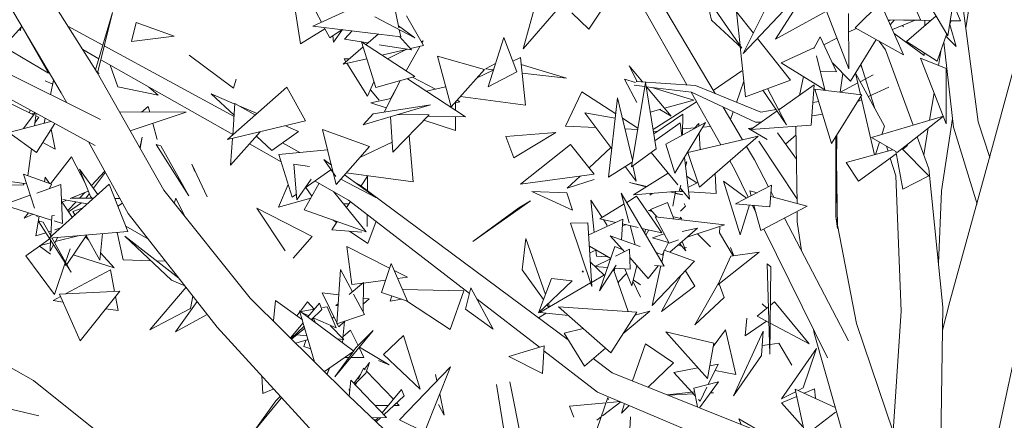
# Model space of a CAD drawing. Header units: metres. Extents: x -14.5 to 13.1, y -18.9 to 3.3.
# Tile 156 of 216: x 10.825 to 11.345, y 1.93 to 2.141. Entities that reach past the tile are written whole.
import ezdxf

# ---------------------------------------------------------------- set-up
doc = ezdxf.new("R2010")
doc.units = ezdxf.units.M
doc.layers.add('G-IMPT', color=7, linetype='Continuous', lineweight=5)
doc.layers.add('L-PLNT', color=7, linetype='Continuous', lineweight=5, true_color=0x005900)

# ---------------------------------------------------------------- blocks, each defined once
blk = doc.blocks.new('ÁRVORES ORNAMENTAIS - Pequeno e Médio Porte - Ipê-roxo-2940656-CORTE_CALÇADA')
at = {"layer": 'G-IMPT', "color": 253, "true_color": 0xaaaaaa}
for p, q in [((7.18502, 2.11328), (7.14893, 2.17035)), ((7.42139, 2.16711), (7.40991, 2.12569)), ((7.61959, 2.14103), (7.60974, 2.16436)), ((7.63931, 2.16685), (7.63414, 2.13265)), ((7.64359, 2.1368), (7.6475, 2.16293)), ((7.16603, 2.10258), (7.13208, 2.15992)), ((7.51117, 2.10219), (7.47743, 2.15906)), ((7.5441, 2.15959), (7.52611, 2.12335)), ((7.56153, 2.15966), (7.54306, 2.13081)), ((7.61727, 2.16097), (7.63414, 2.13265)), ((7.65009, 2.08733), (7.64052, 2.16024)), ((7.4345, 2.15412), (7.40991, 2.12569)), ((7.49632, 2.10676), (7.4699, 2.15355)), ((7.52534, 2.12615), (7.50654, 2.15329)), ((7.50928, 2.1408), (7.50654, 2.15329)), ((7.55456, 2.15347), (7.52611, 2.12335)), ((7.65761, 2.07428), (7.67965, 2.15542)), ((7.28929, 2.14762), (7.29242, 2.12843)), ((7.32861, 2.15126), (7.29894, 2.13776)), ((7.34122, 2.1516), (7.34428, 2.1369)), ((7.44462, 2.13612), (7.4533, 2.14923)), ((7.57709, 2.1495), (7.54306, 2.13081)), ((7.5852, 2.13679), (7.5985, 2.15008)), ((7.5985, 2.15008), (7.61063, 2.12268)), ((7.63677, 2.15002), (7.64071, 2.14052)), ((7.18418, 2.11461), (7.19305, 2.14494)), ((7.18521, 2.11295), (7.19305, 2.14494)), ((7.30046, 2.14541), (7.30344, 2.13981)), ((7.33165, 2.14266), (7.35271, 2.13157)), ((7.34834, 2.14315), (7.35737, 2.1275)), ((7.44462, 2.13612), (7.43566, 2.14475)), ((7.53141, 2.13402), (7.52248, 2.14528)), ((7.52441, 2.12749), (7.52248, 2.14528)), ((7.56995, 2.14558), (7.58176, 2.11514)), ((7.58165, 2.14436), (7.58176, 2.11514)), ((7.6123, 2.1296), (7.62778, 2.14295)), ((7.14534, 2.13752), (7.13373, 2.12482)), ((7.14456, 2.1355), (7.14468, 2.13679)), ((7.14531, 2.13748), (7.15938, 2.11292)), ((7.188, 2.12768), (7.16959, 2.13768)), ((7.20317, 2.12955), (7.20563, 2.13973)), ((7.22575, 2.13238), (7.20563, 2.13973)), ((7.29242, 2.12843), (7.30526, 2.13639)), ((7.34527, 2.13212), (7.29894, 2.13776)), ((7.30491, 2.13704), (7.30787, 2.13147)), ((7.34408, 2.13787), (7.35271, 2.13157)), ((7.52534, 2.12615), (7.50928, 2.1408)), ((7.58169, 2.13446), (7.58572, 2.1365)), ((7.5852, 2.13679), (7.61063, 2.12268)), ((7.61959, 2.14103), (7.60259, 2.14084)), ((7.60372, 2.14086), (7.60277, 2.14045)), ((7.60578, 2.14088), (7.60367, 2.13842)), ((7.61676, 2.14085), (7.60485, 2.13594)), ((7.6102, 2.13814), (7.61066, 2.13728)), ((7.62521, 2.14073), (7.61059, 2.14093)), ((7.6219, 2.14078), (7.62183, 2.13782)), ((7.63501, 2.13841), (7.63576, 2.14058)), ((7.63852, 2.12692), (7.6351, 2.13866)), ((7.64071, 2.14052), (7.63534, 2.14059)), ((7.14456, 2.1355), (7.14375, 2.13578)), ((7.20317, 2.12955), (7.22575, 2.13238)), ((7.31434, 2.13589), (7.30787, 2.13147)), ((7.30976, 2.12925), (7.30946, 2.13255)), ((7.30976, 2.12925), (7.31445, 2.13587)), ((7.31568, 2.13077), (7.31972, 2.13523)), ((7.33337, 2.13357), (7.32685, 2.12794)), ((7.34448, 2.1359), (7.34527, 2.13212)), ((7.3446, 2.1322), (7.35095, 2.12523)), ((7.39962, 2.13171), (7.39137, 2.10571)), ((7.40647, 2.11371), (7.39962, 2.13171)), ((7.55103, 2.10927), (7.53359, 2.13126)), ((7.56659, 2.13214), (7.56325, 2.12602)), ((7.56659, 2.13214), (7.57537, 2.11356)), ((7.56862, 2.12784), (7.57548, 2.13132)), ((7.60571, 2.13381), (7.62148, 2.12227)), ((7.62846, 2.11918), (7.63345, 2.13382)), ((7.63852, 2.12692), (7.633, 2.1325)), ((7.13568, 2.12695), (7.15938, 2.11292)), ((7.25727, 2.09003), (7.18872, 2.12729)), ((7.32545, 2.12673), (7.31495, 2.11768)), ((7.31568, 2.13077), (7.3279, 2.12885)), ((7.3321, 2.10528), (7.32463, 2.12939)), ((7.3528, 2.11109), (7.32463, 2.12939)), ((7.33384, 2.12792), (7.35095, 2.12523)), ((7.34813, 2.11413), (7.35541, 2.12705)), ((7.35737, 2.1275), (7.35037, 2.12588)), ((7.3562, 2.12953), (7.35706, 2.12996)), ((7.35651, 2.129), (7.35706, 2.12996)), ((7.52734, 2.10051), (7.52447, 2.12694)), ((7.56373, 2.1265), (7.54608, 2.11839)), ((7.58267, 2.10875), (7.59626, 2.13065)), ((7.60116, 2.12519), (7.59785, 2.12977)), ((7.6123, 2.1296), (7.62846, 2.11918)), ((7.63698, 2.08439), (7.63192, 2.12935)), ((7.18591, 2.12052), (7.17741, 2.12532)), ((7.25696, 2.10503), (7.2336, 2.12242)), ((7.32737, 2.12055), (7.31495, 2.11768)), ((7.31537, 2.12043), (7.31831, 2.12057)), ((7.34895, 2.12555), (7.33538, 2.12241)), ((7.33831, 2.12051), (7.34776, 2.12527)), ((7.3895, 2.11485), (7.36469, 2.12196)), ((7.37192, 2.0951), (7.36469, 2.12196)), ((7.40848, 2.12117), (7.40436, 2.11924)), ((7.41105, 2.09605), (7.40848, 2.12117)), ((7.56917, 2.1041), (7.5648, 2.12209)), ((7.61567, 2.08554), (7.60116, 2.12519)), ((7.61961, 2.1209), (7.63316, 2.11532)), ((7.61961, 2.1209), (7.63325, 2.08623)), ((7.62151, 2.12366), (7.62148, 2.12227)), ((7.62918, 2.11696), (7.63056, 2.12536)), ((7.25659, 2.08058), (7.18693, 2.11994)), ((7.19588, 2.10563), (7.19188, 2.11714)), ((7.31537, 2.12043), (7.31635, 2.11888)), ((7.31683, 2.11811), (7.32773, 2.10081)), ((7.39529, 2.11807), (7.3901, 2.1152)), ((7.40885, 2.11756), (7.43275, 2.11024)), ((7.47002, 2.10858), (7.46584, 2.11679)), ((7.46584, 2.11679), (7.47287, 2.10838)), ((7.56917, 2.1041), (7.54608, 2.11839)), ((7.57309, 2.11838), (7.58267, 2.10875)), ((7.5887, 2.11599), (7.58792, 2.11722)), ((7.58818, 2.11764), (7.5887, 2.11599)), ((7.59533, 2.09477), (7.58818, 2.11763)), ((7.63316, 2.11532), (7.63325, 2.08623)), ((7.13337, 2.11502), (7.18672, 2.08847)), ((7.22025, 2.05121), (7.18502, 2.11328)), ((7.1853, 2.1133), (7.18612, 2.11269)), ((7.3321, 2.10528), (7.3528, 2.11109)), ((7.35153, 2.11074), (7.36365, 2.10448)), ((7.3895, 2.11485), (7.37192, 2.0951)), ((7.39407, 2.11442), (7.38559, 2.11045)), ((7.3901, 2.1152), (7.39407, 2.11474)), ((7.40647, 2.11371), (7.39137, 2.10571)), ((7.40932, 2.11296), (7.43275, 2.11024)), ((7.51025, 2.10374), (7.52529, 2.11413)), ((7.55567, 2.10123), (7.55779, 2.11115)), ((7.57537, 2.11356), (7.56675, 2.11405)), ((7.57723, 2.10296), (7.57871, 2.11273)), ((7.588, 2.10166), (7.58539, 2.11286)), ((7.60067, 2.08504), (7.58539, 2.11286)), ((7.58782, 2.10844), (7.59466, 2.11209)), ((7.12718, 2.1058), (7.18401, 2.07471)), ((7.15757, 2.10886), (7.16159, 2.10717)), ((7.16205, 2.1093), (7.16037, 2.10158)), ((7.19588, 2.10563), (7.21719, 2.10124)), ((7.21236, 2.10557), (7.21719, 2.10124)), ((7.28516, 2.10559), (7.25386, 2.07787)), ((7.25838, 2.10969), (7.25696, 2.10503)), ((7.28516, 2.10559), (7.29501, 2.08771)), ((7.33116, 2.10832), (7.32773, 2.10081)), ((7.34498, 2.1089), (7.33647, 2.09243)), ((7.34884, 2.10998), (7.37938, 2.08991)), ((7.36908, 2.10563), (7.35877, 2.10345)), ((7.46333, 2.10983), (7.46924, 2.10803)), ((7.46333, 2.10983), (7.46982, 2.0975)), ((7.46701, 2.0636), (7.47444, 2.10796)), ((7.47409, 2.10589), (7.46846, 2.10658)), ((7.50079, 2.10645), (7.46955, 2.10861)), ((7.48014, 2.07306), (7.47444, 2.10796)), ((7.49873, 2.10287), (7.47479, 2.1058)), ((7.47506, 2.10577), (7.48797, 2.09032)), ((7.47773, 2.10544), (7.50003, 2.09864)), ((7.53532, 2.09227), (7.50079, 2.10645)), ((7.52644, 2.10875), (7.52253, 2.09752)), ((7.55103, 2.10927), (7.52734, 2.10051)), ((7.56356, 2.10679), (7.54482, 2.0936)), ((7.562, 2.08552), (7.56356, 2.10679)), ((7.57747, 2.10293), (7.58657, 2.10778)), ((7.59211, 2.10063), (7.60287, 2.1056)), ((7.15146, 2.09097), (7.13331, 2.09967)), ((7.16896, 2.0973), (7.16603, 2.10258)), ((7.25775, 2.09666), (7.24522, 2.10206)), ((7.25733, 2.09075), (7.24522, 2.10206)), ((7.32925, 2.10414), (7.33384, 2.09866)), ((7.33987, 2.09947), (7.34273, 2.10455)), ((7.41105, 2.09605), (7.37684, 2.10062)), ((7.44081, 2.10303), (7.43216, 2.08506)), ((7.44081, 2.10303), (7.45875, 2.09144)), ((7.45488, 2.05808), (7.45974, 2.09999)), ((7.46759, 2.06705), (7.45974, 2.09999)), ((7.51417, 2.07515), (7.49851, 2.10289)), ((7.53255, 2.08707), (7.49873, 2.10287)), ((7.53646, 2.10388), (7.54896, 2.08573)), ((7.53893, 2.10479), (7.54896, 2.08573)), ((7.56392, 2.10457), (7.58872, 2.10157)), ((7.56392, 2.10457), (7.57273, 2.07577)), ((7.58872, 2.10157), (7.57273, 2.07577)), ((7.59539, 2.06991), (7.58821, 2.10075)), ((7.62444, 2.08815), (7.62682, 2.10259)), ((7.20837, 2.09244), (7.21197, 2.09538)), ((7.21279, 2.09242), (7.21197, 2.09538)), ((7.25778, 2.09701), (7.25657, 2.08027)), ((7.25778, 2.09701), (7.26853, 2.09086)), ((7.26941, 2.09164), (7.26035, 2.09554)), ((7.3255, 2.08571), (7.36097, 2.09628)), ((7.34013, 2.09952), (7.32954, 2.09729)), ((7.33761, 2.09464), (7.32954, 2.09729)), ((7.33069, 2.09152), (7.36097, 2.09628)), ((7.37413, 2.09734), (7.37651, 2.09785)), ((7.37413, 2.09758), (7.37413, 2.09336)), ((7.37504, 2.0986), (7.37651, 2.09785)), ((7.50136, 2.09784), (7.47847, 2.08326)), ((7.50003, 2.09864), (7.48451, 2.09447)), ((7.52565, 2.07778), (7.51539, 2.09508)), ((7.56594, 2.09799), (7.56287, 2.09742)), ((7.58654, 2.09806), (7.58861, 2.09902)), ((7.14609, 2.08367), (7.15228, 2.09207)), ((7.14925, 2.09202), (7.14963, 2.09352)), ((7.15219, 2.09195), (7.15047, 2.09144)), ((7.15192, 2.0852), (7.1528, 2.09179)), ((7.15423, 2.08964), (7.15212, 2.08666)), ((7.15423, 2.08964), (7.15316, 2.09015)), ((7.19681, 2.09251), (7.23201, 2.0923)), ((7.20249, 2.0825), (7.23201, 2.0923)), ((7.3255, 2.08571), (7.33069, 2.09152)), ((7.33981, 2.08998), (7.34103, 2.07121)), ((7.36027, 2.09099), (7.34103, 2.07121)), ((7.36027, 2.09099), (7.34362, 2.09111)), ((7.35958, 2.09029), (7.37938, 2.08991)), ((7.37412, 2.09001), (7.37411, 2.08269)), ((7.4424, 2.09192), (7.45848, 2.08917)), ((7.4424, 2.09192), (7.45662, 2.07309)), ((7.48264, 2.09397), (7.47697, 2.09244)), ((7.49417, 2.09128), (7.47886, 2.08087)), ((7.482, 2.09379), (7.48797, 2.09032)), ((7.49417, 2.09128), (7.49404, 2.08038)), ((7.52079, 2.09256), (7.51935, 2.08841)), ((7.54396, 2.09299), (7.53008, 2.08322)), ((7.54342, 2.09378), (7.53532, 2.09227)), ((7.54569, 2.09421), (7.54463, 2.09401)), ((7.568, 2.09123), (7.56236, 2.09046)), ((7.59377, 2.07901), (7.63173, 2.09032)), ((7.60739, 2.07104), (7.63173, 2.09032)), ((7.13844, 2.08165), (7.16064, 2.0875)), ((7.15305, 2.07113), (7.16261, 2.08642)), ((7.15766, 2.08913), (7.1571, 2.08656)), ((7.21676, 2.07791), (7.21442, 2.08646)), ((7.29501, 2.08771), (7.25386, 2.07787)), ((7.29133, 2.08219), (7.28441, 2.08517)), ((7.37411, 2.08269), (7.35749, 2.08813)), ((7.43216, 2.08506), (7.44818, 2.08426)), ((7.46233, 2.08913), (7.47041, 2.08391)), ((7.46253, 2.08848), (7.46305, 2.08609)), ((7.47945, 2.07728), (7.4928, 2.08667)), ((7.48514, 2.07554), (7.50616, 2.08696)), ((7.49001, 2.06018), (7.50616, 2.08696)), ((7.4928, 2.08667), (7.49359, 2.08013)), ((7.49408, 2.08351), (7.50046, 2.08409)), ((7.50005, 2.08364), (7.50256, 2.0864)), ((7.50263, 2.08504), (7.50256, 2.0864)), ((7.50467, 2.08448), (7.5087, 2.08485)), ((7.53128, 2.08406), (7.52883, 2.08371)), ((7.562, 2.08552), (7.53008, 2.08322)), ((7.53255, 2.08707), (7.5356, 2.0871)), ((7.55445, 2.0442), (7.55388, 2.08493)), ((7.59925, 2.08064), (7.60067, 2.08504)), ((7.63074, 2.05085), (7.63646, 2.08906)), ((7.64955, 2.04383), (7.63698, 2.08439)), ((7.65628, 2.06852), (7.65009, 2.08733)), ((7.13844, 2.08165), (7.15305, 2.07113)), ((7.16073, 2.08341), (7.16288, 2.07291)), ((7.20759, 2.07352), (7.20878, 2.07916)), ((7.20767, 2.07339), (7.20878, 2.07916)), ((7.27105, 2.08198), (7.25543, 2.06446)), ((7.27728, 2.07212), (7.26908, 2.07977)), ((7.29133, 2.08219), (7.27728, 2.07212)), ((7.32878, 2.07429), (7.30402, 2.08327)), ((7.30968, 2.06032), (7.30402, 2.08327)), ((7.35175, 2.0557), (7.34965, 2.08007)), ((7.40081, 2.07953), (7.42721, 2.0817)), ((7.40081, 2.07953), (7.4049, 2.06823)), ((7.42721, 2.0817), (7.4049, 2.06823)), ((7.46367, 2.0835), (7.47029, 2.08317)), ((7.47867, 2.08209), (7.48096, 2.0823)), ((7.49676, 2.07115), (7.53389, 2.07968)), ((7.50329, 2.07265), (7.50282, 2.08142)), ((7.5029, 2.05288), (7.53389, 2.07968)), ((7.53866, 2.07792), (7.52883, 2.08371)), ((7.54408, 2.08153), (7.55412, 2.06755)), ((7.54841, 2.07551), (7.55395, 2.08038)), ((7.57487, 2.03734), (7.57542, 2.0801)), ((7.57487, 2.03734), (7.57494, 2.07933)), ((7.57582, 2.03109), (7.57508, 2.07956)), ((7.60656, 2.07153), (7.59377, 2.07901)), ((7.62409, 2.06254), (7.61792, 2.07938)), ((7.62142, 2.06982), (7.62376, 2.08401)), ((7.15631, 2.07634), (7.16288, 2.07291)), ((7.20149, 2.03885), (7.18045, 2.07666)), ((7.21615, 2.07522), (7.21871, 2.07464)), ((7.21615, 2.07522), (7.23344, 2.04822)), ((7.21871, 2.07464), (7.23344, 2.04822)), ((7.25644, 2.07848), (7.25543, 2.06446)), ((7.28219, 2.06612), (7.26538, 2.07562)), ((7.29207, 2.07112), (7.28287, 2.07612)), ((7.32878, 2.07429), (7.31118, 2.05422)), ((7.34069, 2.07645), (7.32367, 2.06847)), ((7.43484, 2.07539), (7.40847, 2.05436)), ((7.44736, 2.05959), (7.43484, 2.07539)), ((7.45615, 2.07371), (7.44465, 2.06301)), ((7.48514, 2.07554), (7.49001, 2.06018)), ((7.53194, 2.06718), (7.5277, 2.07433)), ((7.53435, 2.07709), (7.55441, 2.04689)), ((7.59582, 2.07003), (7.59793, 2.07657)), ((7.60249, 2.07187), (7.60171, 2.07436)), ((7.61022, 2.07284), (7.61278, 2.0747)), ((7.61161, 2.07438), (7.61278, 2.0747)), ((7.63508, 1.99252), (7.65761, 2.07428)), ((7.14842, 2.05882), (7.15032, 2.0731)), ((7.17146, 2.06879), (7.16047, 2.05457)), ((7.17889, 2.0545), (7.17146, 2.06879)), ((7.28094, 2.07008), (7.30668, 2.07248)), ((7.28803, 2.04755), (7.28094, 2.07008)), ((7.48014, 2.07306), (7.46701, 2.0636)), ((7.47744, 2.07112), (7.49152, 2.05397)), ((7.49676, 2.07115), (7.5029, 2.05288)), ((7.5804, 2.06578), (7.60485, 2.07252)), ((7.58694, 2.05591), (7.60678, 2.07034)), ((7.60652, 2.07172), (7.61035, 2.05168)), ((7.60997, 2.07309), (7.62406, 2.05875)), ((7.24314, 2.04776), (7.23502, 2.06502)), ((7.23655, 2.06111), (7.23502, 2.06502)), ((7.2905, 2.04615), (7.28878, 2.06487)), ((7.28878, 2.06487), (7.2971, 2.06372)), ((7.31102, 2.05843), (7.30466, 2.06735)), ((7.30466, 2.06735), (7.30866, 2.06443)), ((7.45488, 2.05808), (7.46741, 2.066)), ((7.46373, 2.06368), (7.4696, 2.05591)), ((7.4678, 2.06417), (7.4696, 2.05591)), ((7.49499, 2.06844), (7.49763, 2.04653)), ((7.49532, 2.06569), (7.49623, 2.06625)), ((7.49557, 2.06363), (7.49623, 2.06625)), ((7.52161, 2.06198), (7.51892, 2.06674)), ((7.53194, 2.06718), (7.53935, 2.05297)), ((7.5804, 2.06578), (7.58694, 2.05591)), ((7.60661, 2.05871), (7.60368, 2.06808)), ((7.15197, 2.04165), (7.1462, 2.05961)), ((7.16088, 2.05442), (7.1462, 2.05961)), ((7.17576, 2.06231), (7.18152, 2.04793)), ((7.17576, 2.06231), (7.18533, 2.049)), ((7.18197, 2.05367), (7.18905, 2.06121)), ((7.18302, 2.05221), (7.18936, 2.06064)), ((7.29483, 2.05237), (7.30846, 2.06202)), ((7.31118, 2.05422), (7.30968, 2.06031)), ((7.31566, 2.05933), (7.33206, 2.04736)), ((7.35175, 2.0557), (7.3165, 2.06029)), ((7.32433, 2.05344), (7.3278, 2.05863)), ((7.32773, 2.05091), (7.3278, 2.05863)), ((7.44736, 2.05959), (7.40847, 2.05436)), ((7.4399, 2.05859), (7.43306, 2.05222)), ((7.46813, 2.04878), (7.48643, 2.06016)), ((7.49617, 2.05865), (7.50165, 2.05506)), ((7.5112, 2.05989), (7.5117, 2.04948)), ((7.52161, 2.06198), (7.52874, 2.04754)), ((7.60941, 1.98747), (7.60661, 2.05871)), ((7.62406, 2.05875), (7.61035, 2.05168)), ((7.63145, 1.98946), (7.62409, 2.06254)), ((7.14628, 2.05409), (7.12261, 2.0538)), ((7.1478, 2.05463), (7.13103, 2.05693)), ((7.14628, 2.05409), (7.14604, 2.05487)), ((7.16585, 2.05418), (7.15316, 2.04972)), ((7.15728, 2.05569), (7.15766, 2.05802)), ((7.15984, 2.05479), (7.15766, 2.05802)), ((7.19137, 2.0544), (7.15962, 2.02599)), ((7.15987, 2.05207), (7.16088, 2.05442)), ((7.16666, 2.03362), (7.16585, 2.05418)), ((7.19137, 2.0544), (7.20123, 2.02942)), ((7.28083, 2.04223), (7.28594, 2.0542)), ((7.2905, 2.04615), (7.29801, 2.05694)), ((7.30215, 2.05485), (7.29437, 2.0409)), ((7.31776, 2.04603), (7.30003, 2.05605)), ((7.31366, 2.05705), (7.33206, 2.04736)), ((7.32356, 2.05401), (7.32117, 2.05531)), ((7.43366, 1.97223), (7.32356, 2.05401)), ((7.43306, 2.05222), (7.44746, 2.05692)), ((7.47519, 2.05317), (7.46608, 2.0553)), ((7.46608, 2.0553), (7.47486, 2.05296)), ((7.4923, 2.05063), (7.4931, 2.05381)), ((7.50209, 2.05528), (7.49689, 2.05265)), ((7.52787, 2.04709), (7.5157, 2.05597)), ((7.52442, 2.02766), (7.5157, 2.05597)), ((7.54102, 2.05383), (7.52191, 2.04403)), ((7.54102, 2.05383), (7.54017, 2.04248)), ((7.14976, 2.04852), (7.13555, 2.04353)), ((7.18037, 2.05078), (7.17082, 2.04675)), ((7.17569, 2.04698), (7.17853, 2.05)), ((7.17907, 2.04696), (7.18092, 2.04942)), ((7.18152, 2.04793), (7.18276, 2.0467)), ((7.26587, 1.99431), (7.22025, 2.05121)), ((7.28803, 2.04755), (7.29023, 2.04911)), ((7.29841, 2.04814), (7.29523, 2.05265)), ((7.30982, 2.05051), (7.32711, 2.02925)), ((7.43602, 2.04075), (7.41441, 2.05051)), ((7.41441, 2.05051), (7.43288, 2.04974)), ((7.43602, 2.04075), (7.43288, 2.04974)), ((7.48427, 2.01116), (7.46171, 2.0496)), ((7.46591, 2.03394), (7.46171, 2.0496)), ((7.46454, 2.04478), (7.4698, 2.04799)), ((7.46813, 2.04878), (7.4923, 2.05063)), ((7.4698, 2.04799), (7.48302, 2.02866)), ((7.47798, 2.04953), (7.47676, 2.0485)), ((7.49421, 2.0487), (7.48754, 2.05027)), ((7.48893, 2.04282), (7.49039, 2.05049)), ((7.49421, 2.0487), (7.4902, 2.04952)), ((7.49386, 2.05111), (7.49268, 2.05051)), ((7.49268, 2.05051), (7.49443, 2.05042)), ((7.49276, 2.05246), (7.49763, 2.04653)), ((7.49718, 2.05027), (7.5117, 2.04948)), ((7.53335, 2.0499), (7.52955, 2.05092)), ((7.53028, 2.04832), (7.52955, 2.05092)), ((7.55985, 2.04274), (7.54058, 2.04795)), ((7.54075, 2.05027), (7.54219, 2.04751)), ((7.63074, 2.05085), (7.62912, 2.01257)), ((7.16101, 2.03542), (7.13555, 2.04353)), ((7.17188, 2.03696), (7.1662, 2.04537)), ((7.16885, 2.04592), (7.1665, 2.04492)), ((7.17977, 2.04402), (7.16689, 2.04626)), ((7.16954, 2.04043), (7.17387, 2.04504)), ((7.16992, 2.03986), (7.17679, 2.04454)), ((7.18252, 2.04694), (7.17144, 2.04701)), ((7.19704, 2.04684), (7.19435, 2.04685)), ((7.19598, 2.04272), (7.19841, 2.04438)), ((7.22652, 2.04709), (7.22568, 2.04445)), ((7.22652, 2.04709), (7.23132, 2.03741)), ((7.29777, 2.04699), (7.28083, 2.04223)), ((7.31805, 2.04404), (7.31504, 2.0441)), ((7.31671, 2.04204), (7.31883, 2.04521)), ((7.3816, 1.99678), (7.31776, 2.04603)), ((7.41376, 2.04566), (7.38338, 2.02419)), ((7.41376, 2.04566), (7.40766, 2.04198)), ((7.45155, 2.03686), (7.44561, 2.04598)), ((7.44737, 2.02896), (7.44561, 2.04598)), ((7.4504, 2.03616), (7.46322, 2.04397)), ((7.47717, 2.04102), (7.48606, 2.04473)), ((7.48936, 2.03604), (7.48606, 2.04473)), ((7.49563, 2.04283), (7.49286, 2.04007)), ((7.49563, 2.04283), (7.49486, 2.04416)), ((7.52191, 2.04403), (7.54017, 2.04248)), ((7.52942, 2.0434), (7.52442, 2.02766)), ((7.53084, 2.04328), (7.53282, 2.03926)), ((7.53542, 2.03), (7.53172, 2.0432)), ((7.55985, 2.04274), (7.53542, 2.03)), ((7.14872, 2.03934), (7.14651, 2.03648)), ((7.15132, 2.03851), (7.14651, 2.03648)), ((7.15266, 2.02706), (7.15435, 2.03754)), ((7.1534, 2.03718), (7.15316, 2.03792)), ((7.16056, 2.02683), (7.16113, 2.03765)), ((7.16113, 2.03765), (7.1626, 2.03779)), ((7.17713, 2.04166), (7.17226, 2.04005)), ((7.17226, 2.04005), (7.17328, 2.03821)), ((7.24842, 1.97903), (7.20149, 2.03885)), ((7.28428, 2.01926), (7.26927, 2.04177)), ((7.29848, 2.02676), (7.26927, 2.04177)), ((7.29437, 2.0409), (7.32711, 2.02925)), ((7.32756, 2.03214), (7.32762, 2.03843)), ((7.40766, 2.04198), (7.38338, 2.02419)), ((7.47741, 2.04074), (7.47606, 2.04049)), ((7.47805, 2.03999), (7.47606, 2.04049)), ((7.47717, 2.04102), (7.48057, 2.03703)), ((7.55458, 2.03452), (7.55451, 2.03995)), ((7.58584, 1.98084), (7.57487, 2.03734)), ((7.57487, 2.03734), (7.57582, 2.03109)), ((7.15385, 2.03499), (7.15648, 2.03441)), ((7.15385, 2.03499), (7.17132, 2.008)), ((7.15648, 2.03441), (7.16058, 2.02711)), ((7.16666, 2.03362), (7.16233, 2.035)), ((7.20015, 2.03216), (7.21185, 2.02564)), ((7.30887, 2.03032), (7.3118, 2.0347)), ((7.31145, 2.03417), (7.30939, 2.03556)), ((7.33233, 2.03479), (7.32787, 2.02311)), ((7.43486, 2.0338), (7.44412, 2.03395)), ((7.43486, 2.0338), (7.44613, 2.0005)), ((7.44412, 2.03395), (7.44613, 2.0005)), ((7.4445, 2.02763), (7.46254, 2.03598)), ((7.4504, 2.03616), (7.45878, 2.03423)), ((7.45429, 2.03265), (7.45229, 2.03572)), ((7.46179, 2.02504), (7.46254, 2.03598)), ((7.46404, 2.03302), (7.4623, 2.03254)), ((7.46237, 2.03341), (7.47067, 2.0315)), ((7.46901, 2.02238), (7.46629, 2.03251)), ((7.48689, 2.02328), (7.47966, 2.03713)), ((7.47966, 2.03713), (7.51617, 2.03301)), ((7.49364, 2.03608), (7.48941, 2.03714)), ((7.49364, 2.03608), (7.49282, 2.03699)), ((7.49648, 2.02647), (7.51617, 2.03301)), ((7.54792, 2.03652), (7.58167, 1.97174)), ((7.55689, 2.0193), (7.55458, 2.03452)), ((7.15266, 2.02706), (7.1579, 2.02874)), ((7.15939, 2.02922), (7.16071, 2.02964)), ((7.20123, 2.02942), (7.15962, 2.02599)), ((7.16273, 2.03029), (7.16537, 2.03113)), ((7.16294, 2.02407), (7.17566, 2.02731)), ((7.16904, 2.01205), (7.17958, 2.02763)), ((7.17931, 2.02723), (7.18643, 2.01425)), ((7.18781, 2.02831), (7.18643, 2.01425)), ((7.19566, 2.02896), (7.19881, 2.01443)), ((7.22821, 2.00479), (7.19958, 2.027)), ((7.22426, 2.00371), (7.19958, 2.027)), ((7.32477, 2.02902), (7.30887, 2.03032)), ((7.32787, 2.02311), (7.31831, 2.02955)), ((7.46238, 2.01988), (7.45586, 2.02722)), ((7.4716, 2.02143), (7.45586, 2.02722)), ((7.47259, 2.03106), (7.48302, 2.02866)), ((7.47455, 2.03061), (7.47405, 2.02857)), ((7.47615, 2.03024), (7.47463, 2.02757)), ((7.48429, 2.02825), (7.47815, 2.02612)), ((7.48736, 2.01846), (7.50188, 2.0312)), ((7.49378, 2.02947), (7.50188, 2.0312)), ((7.50185, 2.02825), (7.50886, 2.02129)), ((7.51368, 2.03175), (7.51361, 2.02872)), ((7.52069, 2.01659), (7.51361, 2.02872)), ((7.53699, 2.03082), (7.57056, 1.96278)), ((7.14734, 2.01656), (7.15458, 2.0217)), ((7.15434, 2.02188), (7.16038, 2.02342)), ((7.15434, 2.02188), (7.16034, 2.01749)), ((7.15511, 2.02207), (7.15997, 2.02553)), ((7.16015, 2.01899), (7.16046, 2.02479)), ((7.16015, 2.01899), (7.16201, 2.02238)), ((7.16114, 2.02611), (7.17132, 2.008)), ((7.16262, 2.02348), (7.1642, 2.02636)), ((7.17892, 2.02666), (7.18065, 2.02478)), ((7.28851, 2.0153), (7.29848, 2.02676)), ((7.41139, 2.02568), (7.40937, 2.00927)), ((7.41139, 2.02568), (7.4216, 1.99619)), ((7.4561, 2.01527), (7.44485, 2.02175)), ((7.48665, 2.02366), (7.47815, 2.02612)), ((7.48458, 2.01946), (7.48667, 2.0237)), ((7.48689, 2.02328), (7.49194, 2.02496)), ((7.49367, 2.02163), (7.49164, 2.02222)), ((7.49251, 2.02299), (7.49573, 2.0192)), ((7.49573, 2.0192), (7.49385, 2.02416)), ((7.14734, 2.01656), (7.1625, 1.99623)), ((7.16835, 2.01327), (7.17079, 2.02037)), ((7.17242, 2.01705), (7.19408, 2.0102)), ((7.18681, 2.01809), (7.19408, 2.0102)), ((7.31955, 2.00143), (7.31679, 2.02155)), ((7.31679, 2.02155), (7.3394, 2.0101)), ((7.44506, 2.01822), (7.44833, 2.01965)), ((7.44867, 2.01639), (7.44832, 2.01976)), ((7.45825, 2.0215), (7.45016, 1.99813)), ((7.45825, 2.0215), (7.46251, 2.01983)), ((7.46604, 2.02013), (7.45862, 2.01639)), ((7.46336, 2.01878), (7.46248, 2.01977)), ((7.46604, 2.02013), (7.46629, 2.00953)), ((7.48383, 2.01693), (7.48007, 2.01831)), ((7.4844, 2.01952), (7.48303, 2.01326)), ((7.48341, 2.01708), (7.48423, 2.01874)), ((7.50038, 2.01379), (7.4844, 2.01952)), ((7.4961, 2.02092), (7.49496, 2.02125)), ((7.51263, 2.00123), (7.53446, 2.01858)), ((7.52109, 2.01665), (7.51935, 2.02091)), ((7.51944, 2.01641), (7.53446, 2.01858)), ((7.1625, 1.99623), (7.1682, 2.01282)), ((7.1679, 2.01196), (7.16862, 2.01143)), ((7.19881, 2.01443), (7.21332, 2.01404)), ((7.2164, 2.01395), (7.22112, 2.01383)), ((7.3402, 2.0125), (7.33516, 1.99734)), ((7.3402, 2.0125), (7.34883, 1.99267)), ((7.44535, 2.01351), (7.45266, 2.00644)), ((7.45603, 2.01508), (7.44777, 2.01092)), ((7.45429, 2.01604), (7.44867, 2.01639)), ((7.45016, 1.99813), (7.45901, 2.01161)), ((7.47596, 2.00459), (7.46615, 2.01564)), ((7.46983, 2.01149), (7.46717, 2.0007)), ((7.47596, 2.00459), (7.48113, 2.01132)), ((7.50038, 2.01379), (7.47807, 1.99045)), ((7.48427, 2.01116), (7.47927, 2.01142)), ((7.51263, 2.00123), (7.51944, 2.01641)), ((7.54065, 2.01075), (7.53861, 2.01242)), ((7.53861, 2.01242), (7.54018, 1.96481)), ((7.19213, 2.00927), (7.16835, 1.99654)), ((7.19213, 2.00927), (7.19427, 1.99786)), ((7.31146, 1.98069), (7.31347, 2.00943)), ((7.3198, 1.99761), (7.31347, 2.00943)), ((7.34177, 2.0089), (7.34888, 2.00531)), ((7.40937, 2.00927), (7.42058, 1.99349)), ((7.44159, 2.00864), (7.44112, 2.00821)), ((7.44112, 2.00821), (7.44175, 2.00823)), ((7.45314, 2.00672), (7.446, 2.00258)), ((7.44777, 2.01092), (7.45429, 2.01043)), ((7.45759, 2.0093), (7.46527, 1.98727)), ((7.45826, 2.01013), (7.45791, 2.0084)), ((7.45805, 2.01015), (7.46629, 2.00953)), ((7.46449, 2.00736), (7.45995, 2.00255)), ((7.46353, 2.00974), (7.46717, 2.0007)), ((7.4826, 2.01125), (7.47807, 1.99045)), ((7.49337, 2.00645), (7.48283, 1.98732)), ((7.49555, 2.00873), (7.50055, 2.00065)), ((7.54065, 2.01075), (7.54018, 1.96481)), ((7.23132, 2.00082), (7.22426, 2.00371)), ((7.31812, 1.99622), (7.32571, 2.00249)), ((7.31955, 2.00143), (7.32535, 2.00219)), ((7.32553, 1.9873), (7.32571, 2.00249)), ((7.32571, 2.00224), (7.3373, 2.00377)), ((7.34363, 2.00461), (7.34888, 2.00531)), ((7.42482, 2.00471), (7.41793, 1.9865)), ((7.41793, 1.9865), (7.43568, 2.00337)), ((7.44552, 2.0023), (7.41863, 1.98668)), ((7.42482, 2.00471), (7.43568, 2.00337)), ((7.46101, 2.00368), (7.46011, 2.00209)), ((7.4718, 1.99473), (7.4678, 2.00326)), ((7.46796, 2.00388), (7.4719, 2.00129)), ((7.51307, 2.00225), (7.50051, 1.98023)), ((7.51327, 2.00174), (7.51604, 1.99469)), ((7.16516, 1.99638), (7.19705, 1.99801)), ((7.176, 1.97185), (7.16516, 1.99638)), ((7.176, 1.97185), (7.19705, 1.99801)), ((7.23197, 2), (7.21279, 1.97758)), ((7.30384, 1.99706), (7.3115, 1.9813)), ((7.30384, 1.99706), (7.31253, 1.99597)), ((7.32621, 1.98564), (7.32042, 1.99646)), ((7.33516, 1.99734), (7.34883, 1.99267)), ((7.37859, 1.99822), (7.34617, 1.99879)), ((7.37859, 1.99822), (7.37132, 1.97777)), ((7.38234, 1.99971), (7.37949, 1.98853)), ((7.39406, 1.97792), (7.38234, 1.99971)), ((7.48283, 1.98732), (7.50055, 2.00065)), ((7.15146, 1.95088), (7.08099, 1.99066)), ((7.16571, 1.99513), (7.16177, 1.99302)), ((7.167, 1.99221), (7.16177, 1.99302)), ((7.19477, 1.99518), (7.19617, 1.98771)), ((7.23789, 1.99245), (7.22634, 1.97652)), ((7.23435, 1.98888), (7.23562, 1.99534)), ((7.31792, 1.94273), (7.26587, 1.99431)), ((7.27914, 1.993), (7.27804, 1.98226)), ((7.27914, 1.993), (7.29335, 1.98277)), ((7.29599, 1.99226), (7.2923, 1.98737)), ((7.29599, 1.99226), (7.29966, 1.9885)), ((7.30234, 1.99157), (7.29632, 1.98438)), ((7.30234, 1.99157), (7.3037, 1.98826)), ((7.31109, 1.9904), (7.3122, 1.99132)), ((7.32558, 1.99121), (7.32853, 1.99395)), ((7.32561, 1.99432), (7.32853, 1.99395)), ((7.34059, 1.99548), (7.33967, 1.99267)), ((7.34587, 1.99368), (7.33967, 1.99267)), ((7.37132, 1.97777), (7.34835, 1.99283)), ((7.41847, 1.96834), (7.38556, 1.99372)), ((7.42247, 1.99081), (7.42343, 1.98947)), ((7.42321, 1.99152), (7.42384, 1.98971)), ((7.50051, 1.98023), (7.51604, 1.99469)), ((7.53854, 1.98906), (7.536, 1.99122)), ((7.54044, 1.99063), (7.54257, 1.99238)), ((7.54257, 1.99238), (7.56093, 1.97018)), ((7.63126, 1.97737), (7.63508, 1.99252)), ((7.19617, 1.98771), (7.18958, 1.98873)), ((7.23435, 1.98888), (7.21279, 1.97758)), ((7.24317, 1.98572), (7.22634, 1.97652)), ((7.29208, 1.98708), (7.29042, 1.98488)), ((7.32058, 1.96629), (7.29191, 1.98767)), ((7.29983, 1.96066), (7.29191, 1.98767)), ((7.29251, 1.98722), (7.29979, 1.98852)), ((7.29378, 1.98627), (7.29681, 1.98496)), ((7.3037, 1.98826), (7.29811, 1.98304)), ((7.30402, 1.98928), (7.30638, 1.9897)), ((7.30638, 1.9897), (7.31125, 1.97871)), ((7.31109, 1.9904), (7.31212, 1.99018)), ((7.31146, 1.98069), (7.32621, 1.98564)), ((7.39406, 1.97792), (7.37949, 1.98853)), ((7.41791, 1.98393), (7.42207, 1.98633)), ((7.43376, 1.98517), (7.41863, 1.98668)), ((7.45609, 1.96551), (7.42855, 1.98975)), ((7.4699, 1.98695), (7.42855, 1.98975)), ((7.45609, 1.96551), (7.4699, 1.98695)), ((7.4625, 1.97546), (7.47668, 1.98733)), ((7.46885, 1.98532), (7.47668, 1.98733)), ((7.53335, 1.98479), (7.53936, 1.98974)), ((7.60489, 1.91862), (7.60941, 1.98747)), ((7.63028, 1.91602), (7.63145, 1.98946)), ((7.29377, 1.98133), (7.28706, 1.97332)), ((7.29891, 1.98379), (7.29856, 1.98271)), ((7.29904, 1.98391), (7.30003, 1.98161)), ((7.2991, 1.98397), (7.31125, 1.97871)), ((7.30913, 1.9835), (7.30995, 1.98448)), ((7.31175, 1.98079), (7.31254, 1.97917)), ((7.31254, 1.97917), (7.31574, 1.98213)), ((7.31472, 1.97309), (7.31557, 1.98197)), ((7.52706, 1.97432), (7.5279, 1.98375)), ((7.52706, 1.97432), (7.53831, 1.98217)), ((7.53335, 1.98479), (7.53963, 1.98146)), ((7.54035, 1.98109), (7.56093, 1.97018)), ((7.60523, 1.92373), (7.58584, 1.98084)), ((7.65607, 1.90195), (7.67341, 1.9831)), ((7.29889, 1.92379), (7.24842, 1.97903)), ((7.29431, 1.97949), (7.28737, 1.97301)), ((7.29463, 1.97839), (7.28769, 1.97269)), ((7.29052, 1.97501), (7.29578, 1.97449)), ((7.30823, 1.97973), (7.31526, 1.97254)), ((7.33072, 1.97719), (7.31046, 1.9528)), ((7.31871, 1.97733), (7.3148, 1.97394)), ((7.32275, 1.96928), (7.31871, 1.97733)), ((7.33072, 1.97719), (7.32171, 1.96825)), ((7.43148, 1.97573), (7.44154, 1.97831)), ((7.4422, 1.95847), (7.43148, 1.97573)), ((7.51054, 1.97045), (7.48522, 1.97654)), ((7.50711, 1.95184), (7.48522, 1.97654)), ((7.51024, 1.96881), (7.51676, 1.97757)), ((7.52211, 1.95403), (7.51676, 1.97757)), ((7.53658, 1.97678), (7.52096, 1.94276)), ((7.53658, 1.97678), (7.53569, 1.96401)), ((7.5635, 1.97576), (7.56321, 1.97768)), ((7.58102, 1.91419), (7.5635, 1.97576)), ((7.29638, 1.97241), (7.28991, 1.97049)), ((7.2951, 1.97203), (7.29405, 1.96878)), ((7.31172, 1.97289), (7.31526, 1.97254)), ((7.3145, 1.97082), (7.31467, 1.9726)), ((7.3468, 1.97459), (7.33619, 1.96457)), ((7.3468, 1.97459), (7.3555, 1.94632)), ((7.47453, 1.9701), (7.46769, 1.95065)), ((7.48921, 1.9602), (7.47453, 1.9701)), ((7.51054, 1.97045), (7.50711, 1.95184)), ((7.54002, 1.96989), (7.53607, 1.96937)), ((7.54477, 1.97051), (7.54023, 1.96992)), ((7.54477, 1.97051), (7.55178, 1.95889)), ((6.99953, 1.96872), (7.15425, 1.93222)), ((7.29405, 1.96878), (7.29782, 1.96753)), ((7.32058, 1.96629), (7.305, 1.95554)), ((7.31998, 1.96587), (7.31046, 1.9528)), ((7.32171, 1.96825), (7.32038, 1.96643)), ((7.32588, 1.96303), (7.32328, 1.96823)), ((7.3235, 1.96849), (7.33917, 1.95911)), ((7.33619, 1.96457), (7.3555, 1.94632)), ((7.42106, 1.96912), (7.40233, 1.96347)), ((7.42106, 1.96912), (7.42016, 1.95458)), ((7.44909, 1.94471), (7.42089, 1.96646)), ((7.4422, 1.95847), (7.45342, 1.96786)), ((7.54619, 1.94114), (7.5648, 1.96781)), ((7.55765, 1.94693), (7.5648, 1.96781)), ((7.31783, 1.96293), (7.31566, 1.9629)), ((7.32588, 1.96303), (7.31888, 1.96294)), ((7.32874, 1.9603), (7.32617, 1.95684)), ((7.32874, 1.9603), (7.32677, 1.95475)), ((7.33352, 1.96135), (7.33917, 1.95911)), ((7.40233, 1.96347), (7.42016, 1.95458)), ((7.45689, 1.95497), (7.44689, 1.9624)), ((7.48921, 1.9602), (7.4759, 1.94736)), ((7.51291, 1.95949), (7.50762, 1.94878)), ((7.51291, 1.95949), (7.50836, 1.95863)), ((7.53569, 1.96401), (7.52096, 1.94276)), ((7.30632, 1.95423), (7.30766, 1.95738)), ((7.30637, 1.95418), (7.30768, 1.95739)), ((7.32101, 1.94886), (7.32677, 1.95475)), ((7.32302, 1.9518), (7.32566, 1.95738)), ((7.32566, 1.95738), (7.32648, 1.95651)), ((7.32715, 1.95581), (7.34137, 1.94098)), ((7.34458, 1.93011), (7.37148, 1.95811)), ((7.35789, 1.92356), (7.37148, 1.95811)), ((7.45689, 1.95497), (7.58978, 1.90174)), ((7.50214, 1.95746), (7.48949, 1.95506)), ((7.49897, 1.9447), (7.48949, 1.95506)), ((7.51128, 1.95619), (7.52211, 1.95403)), ((7.2111, 1.90323), (7.15146, 1.95088)), ((7.27252, 1.944), (7.27198, 1.95324)), ((7.31808, 1.94259), (7.3189, 1.95107)), ((7.3189, 1.95107), (7.33771, 1.93137)), ((7.32404, 1.95396), (7.32058, 1.9493)), ((7.32142, 1.94842), (7.32221, 1.95009)), ((7.36369, 1.95394), (7.36438, 1.95071)), ((7.41254, 1.90121), (7.40287, 1.95022)), ((7.51297, 1.95011), (7.49995, 1.94688)), ((7.50303, 1.93649), (7.51297, 1.95011)), ((7.27823, 1.94641), (7.27252, 1.944)), ((7.31845, 1.94643), (7.31791, 1.9457)), ((7.34563, 1.94612), (7.33541, 1.93378)), ((7.34563, 1.94612), (7.34703, 1.94282)), ((7.36585, 1.94378), (7.36821, 1.93264)), ((7.40356, 1.90083), (7.39578, 1.94881)), ((7.44909, 1.94471), (7.59155, 1.88457)), ((7.50034, 1.94485), (7.48604, 1.9433)), ((7.49982, 1.94378), (7.48664, 1.94306)), ((7.50075, 1.94277), (7.49917, 1.94449)), ((7.50188, 1.93695), (7.49995, 1.94688)), ((7.50687, 1.94727), (7.50328, 1.94)), ((7.51042, 1.94436), (7.5087, 1.94427)), ((7.50889, 1.94453), (7.51042, 1.94436)), ((7.54619, 1.94114), (7.55373, 1.94495)), ((7.57465, 1.93658), (7.55343, 1.94632)), ((7.55871, 1.92189), (7.55343, 1.94632)), ((7.55501, 1.9456), (7.55765, 1.94693)), ((7.55826, 1.9441), (7.56375, 1.94641)), ((7.56375, 1.94641), (7.56425, 1.94151)), ((7.28221, 1.94151), (7.26818, 1.92467)), ((7.27934, 1.94012), (7.26818, 1.92467)), ((7.28179, 1.94251), (7.27934, 1.94012)), ((7.37167, 1.89163), (7.31792, 1.94273)), ((7.34703, 1.94282), (7.33636, 1.93278)), ((7.34312, 1.93915), (7.34452, 1.93768)), ((7.43439, 1.93737), (7.45365, 1.93907)), ((7.44903, 1.92558), (7.45461, 1.94185)), ((7.45178, 1.93219), (7.46141, 1.93951)), ((7.45429, 1.93912), (7.46094, 1.93971)), ((7.45461, 1.94185), (7.4549, 1.94079)), ((7.46347, 1.93864), (7.46172, 1.93369)), ((7.50328, 1.94), (7.50249, 1.94086)), ((7.54631, 1.93907), (7.55427, 1.94242)), ((7.54631, 1.93907), (7.5575, 1.92645)), ((7.3317, 1.93766), (7.33863, 1.93768)), ((7.34156, 1.93768), (7.34452, 1.93768)), ((7.36518, 1.93825), (7.36821, 1.93264)), ((7.4366, 1.93154), (7.43439, 1.93737)), ((7.46583, 1.93765), (7.46172, 1.93369)), ((7.57474, 1.93409), (7.55871, 1.92189)), ((7.33015, 1.9311), (7.33771, 1.93137)), ((7.33229, 1.93002), (7.33111, 1.9302)), ((7.33328, 1.93122), (7.33185, 1.92949)), ((7.33475, 1.93127), (7.33235, 1.92901)), ((7.34458, 1.93011), (7.35789, 1.92356)), ((7.44878, 1.92991), (7.45112, 1.93168)), ((7.46647, 1.93162), (7.46576, 1.91727)), ((7.52491, 1.92773), (7.52369, 1.93061)), ((7.5377, 1.92261), (7.52369, 1.93061))]:
    blk.add_line(p, q, dxfattribs=at)

msp = doc.modelspace()

# ---------------------------------------------------------------- block references
at = {"layer": 'L-PLNT', "color": 253, "true_color": 0xaaaaaa}
msp.add_blockref('ÁRVORES ORNAMENTAIS - Pequeno e Médio Porte - Ipê-roxo-2940656-CORTE_CALÇADA', (3.68079, 0), dxfattribs=at)

doc.saveas('drawing.dxf')
